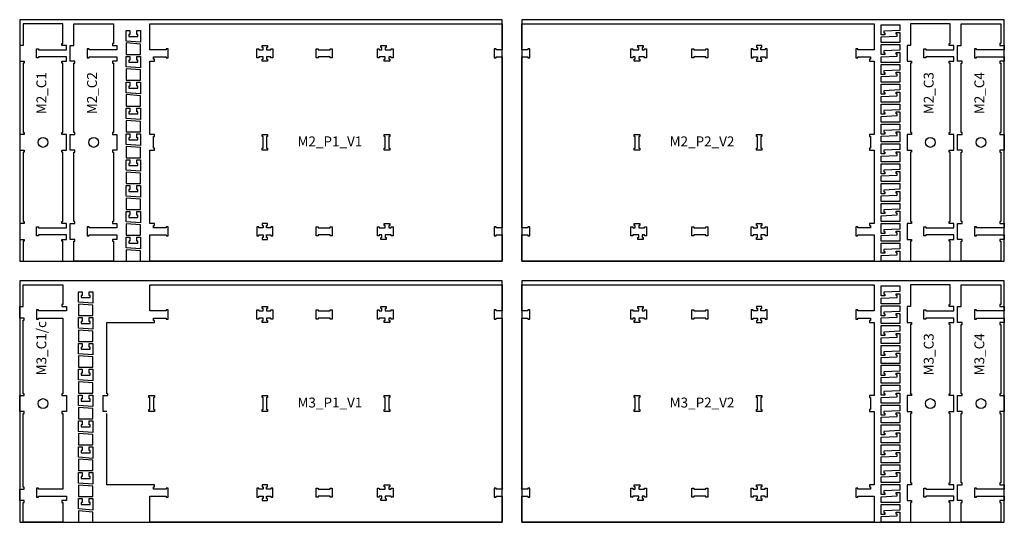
# Model space of a CAD drawing. Header units: millimetres. Extents: x -18184 to 50972, y 6312 to 16778.
# Tile 1 of 38: x -14968 to -9988, y 6313 to 8853. Entities that reach past the tile are written whole.
import ezdxf

# ---------------------------------------------------------------- set-up
doc = ezdxf.new("R2010")
doc.units = ezdxf.units.MM
doc.header["$MEASUREMENT"] = 0
for name, color, linetype in [('freeswerk_CODES', 50, 'Continuous'), ('freeswerk_ELEMENTEN', 7, 'Continuous'), ('freeswerk_PLATEN', 3, 'Continuous')]:
    doc.layers.add(name, color=color, linetype=linetype)

msp = doc.modelspace()

# ---------------------------------------------------------------- linework, layer by layer
for centre in [(-14849.7, 8232.5), (-14593.7, 8232.5), (-10361.7, 8232.5), (-10105.7, 8232.5), (-14849.7, 6912.5), (-10361.7, 6912.5), (-10105.7, 6912.5)]:
    msp.add_circle(centre, 25)
at = {"layer": 'freeswerk_ELEMENTEN'}
for points in [[(-14872.7, 7759.5), (-14882.7, 7759.5), (-14882.7, 7805.5), (-14872.7, 7805.5), (-14872.7, 7800.5), (-14731.7, 7800.5), (-14731.7, 7822.5), (-14754.7, 7822.5), (-14754.7, 7832.5), (-14749.7, 7832.5), (-14749.7, 8182.5), (-14754.7, 8182.5), (-14754.7, 8192.5), (-14731.7, 8192.5), (-14731.7, 8272.5), (-14754.7, 8272.5), (-14754.7, 8282.5), (-14749.7, 8282.5), (-14749.7, 8632.5), (-14754.7, 8632.5), (-14754.7, 8642.5), (-14731.7, 8642.5), (-14731.7, 8664.5), (-14872.7, 8664.5), (-14872.7, 8659.5), (-14882.7, 8659.5), (-14882.7, 8705.5), (-14872.7, 8705.5), (-14872.7, 8700.5), (-14731.7, 8700.5), (-14731.7, 8722.5), (-14754.7, 8722.5), (-14754.7, 8732.5), (-14749.7, 8732.5), (-14749.7, 8832.5), (-14949.7, 8832.5), (-14949.7, 8722.5), (-14967.7, 8722.5), (-14967.7, 8642.5), (-14944.7, 8642.5), (-14944.7, 8632.5), (-14949.7, 8632.5), (-14949.7, 8282.5), (-14944.7, 8282.5), (-14944.7, 8272.5), (-14967.7, 8272.5), (-14967.7, 8192.5), (-14944.7, 8192.5), (-14944.7, 8182.5), (-14949.7, 8182.5), (-14949.7, 7832.5), (-14944.7, 7832.5), (-14944.7, 7822.5), (-14967.7, 7822.5), (-14967.7, 7742.5), (-14944.7, 7742.5), (-14944.7, 7732.5), (-14949.7, 7732.5), (-14949.7, 7632.5), (-14749.7, 7632.5), (-14749.7, 7732.5), (-14754.7, 7732.5), (-14754.7, 7742.5), (-14731.7, 7742.5), (-14731.7, 7764.5), (-14872.7, 7764.5)], [(-14616.7, 7759.5), (-14616.7, 7764.5), (-14475.7, 7764.5), (-14475.7, 7742.5), (-14498.7, 7742.5), (-14498.7, 7732.5), (-14493.7, 7732.5), (-14493.7, 7632.5), (-14693.7, 7632.5), (-14693.7, 7732.5), (-14688.7, 7732.5), (-14688.7, 7742.5), (-14711.7, 7742.5), (-14711.7, 7822.5), (-14688.7, 7822.5), (-14688.7, 7832.5), (-14693.7, 7832.5), (-14693.7, 8182.5), (-14688.7, 8182.5), (-14688.7, 8192.5), (-14711.7, 8192.5), (-14711.7, 8272.5), (-14688.7, 8272.5), (-14688.7, 8282.5), (-14693.7, 8282.5), (-14693.7, 8632.5), (-14688.7, 8632.5), (-14688.7, 8642.5), (-14711.7, 8642.5), (-14711.7, 8722.5), (-14693.7, 8722.5), (-14693.7, 8832.5), (-14493.7, 8832.5), (-14493.7, 8732.5), (-14498.7, 8732.5), (-14498.7, 8722.5), (-14475.7, 8722.5), (-14475.7, 8700.5), (-14616.7, 8700.5), (-14616.7, 8705.5), (-14626.7, 8705.5), (-14626.7, 8659.5), (-14616.7, 8659.5), (-14616.7, 8664.5), (-14475.7, 8664.5), (-14475.7, 8642.5), (-14498.7, 8642.5), (-14498.7, 8632.5), (-14493.7, 8632.5), (-14493.7, 8282.5), (-14498.7, 8282.5), (-14498.7, 8272.5), (-14475.7, 8272.5), (-14475.7, 8192.5), (-14498.7, 8192.5), (-14498.7, 8182.5), (-14493.7, 8182.5), (-14493.7, 7832.5), (-14498.7, 7832.5), (-14498.7, 7822.5), (-14475.7, 7822.5), (-14475.7, 7800.5), (-14616.7, 7800.5), (-14616.7, 7805.5), (-14626.7, 7805.5), (-14626.7, 7759.5)], [(-12527.7, 8832.5), (-12527.7, 8700.5), (-12557.7, 8700.5), (-12557.7, 8705.5), (-12567.7, 8705.5), (-12567.7, 8659.5), (-12557.7, 8659.5), (-12557.7, 8664.5), (-12527.7, 8664.5), (-12527.7, 7800.5), (-12557.7, 7800.5), (-12557.7, 7805.5), (-12567.7, 7805.5), (-12567.7, 7759.5), (-12557.7, 7759.5), (-12557.7, 7764.5), (-12527.7, 7764.5), (-12527.7, 7632.5), (-14309.5, 7632.5), (-14309.5, 7764.5), (-14226.7, 7764.5), (-14226.7, 7759.5), (-14216.7, 7759.5), (-14216.7, 7805.5), (-14226.7, 7805.5), (-14226.7, 7800.5), (-14291.5, 7800.5), (-14291.5, 7812.5), (-14286.5, 7812.5), (-14286.5, 7822.5), (-14309.5, 7822.5), (-14309.5, 8192.5), (-14286.5, 8192.5), (-14286.5, 8202.5), (-14291.5, 8202.5), (-14291.5, 8262.5), (-14286.5, 8262.5), (-14286.5, 8272.5), (-14309.5, 8272.5), (-14309.5, 8642.5), (-14286.5, 8642.5), (-14286.5, 8652.5), (-14291.5, 8652.5), (-14291.5, 8664.5), (-14226.7, 8664.5), (-14226.7, 8659.5), (-14216.7, 8659.5), (-14216.7, 8705.5), (-14226.7, 8705.5), (-14226.7, 8700.5), (-14309.5, 8700.5), (-14309.5, 8832.5)], [(-12427.7, 7632.5), (-12427.7, 7764.5), (-12397.7, 7764.5), (-12397.7, 7759.5), (-12387.7, 7759.5), (-12387.7, 7805.5), (-12397.7, 7805.5), (-12397.7, 7800.5), (-12427.7, 7800.5), (-12427.7, 8664.5), (-12397.7, 8664.5), (-12397.7, 8659.5), (-12387.7, 8659.5), (-12387.7, 8705.5), (-12397.7, 8705.5), (-12397.7, 8700.5), (-12427.7, 8700.5), (-12427.7, 8832.5), (-10645.9, 8832.5), (-10645.9, 8700.5), (-10728.7, 8700.5), (-10728.7, 8705.5), (-10738.7, 8705.5), (-10738.7, 8659.5), (-10728.7, 8659.5), (-10728.7, 8664.5), (-10663.9, 8664.5), (-10663.9, 8652.5), (-10668.9, 8652.5), (-10668.9, 8642.5), (-10645.9, 8642.5), (-10645.9, 8272.5), (-10668.9, 8272.5), (-10668.9, 8262.5), (-10663.9, 8262.5), (-10663.9, 8202.5), (-10668.9, 8202.5), (-10668.9, 8192.5), (-10645.9, 8192.5), (-10645.9, 7822.5), (-10668.9, 7822.5), (-10668.9, 7812.5), (-10663.9, 7812.5), (-10663.9, 7800.5), (-10728.7, 7800.5), (-10728.7, 7805.5), (-10738.7, 7805.5), (-10738.7, 7759.5), (-10728.7, 7759.5), (-10728.7, 7764.5), (-10645.9, 7764.5), (-10645.9, 7632.5)], [(-10515.9, 8827.4), (-10515.9, 8798.6), (-10596.9, 8795), (-10596.9, 8785.7), (-10591.9, 8785.7), (-10591.9, 8776.6), (-10609.9, 8776.6), (-10609.9, 8827.4)], [(-10384.7, 7759.5), (-10394.7, 7759.5), (-10394.7, 7805.5), (-10384.7, 7805.5), (-10384.7, 7800.5), (-10243.7, 7800.5), (-10243.7, 7822.5), (-10266.7, 7822.5), (-10266.7, 7832.5), (-10261.7, 7832.5), (-10261.7, 8182.5), (-10266.7, 8182.5), (-10266.7, 8192.5), (-10243.7, 8192.5), (-10243.7, 8272.5), (-10266.7, 8272.5), (-10266.7, 8282.5), (-10261.7, 8282.5), (-10261.7, 8632.5), (-10266.7, 8632.5), (-10266.7, 8642.5), (-10243.7, 8642.5), (-10243.7, 8664.5), (-10384.7, 8664.5), (-10384.7, 8659.5), (-10394.7, 8659.5), (-10394.7, 8705.5), (-10384.7, 8705.5), (-10384.7, 8700.5), (-10243.7, 8700.5), (-10243.7, 8722.5), (-10266.7, 8722.5), (-10266.7, 8732.5), (-10261.7, 8732.5), (-10261.7, 8832.5), (-10461.7, 8832.5), (-10461.7, 8722.5), (-10479.7, 8722.5), (-10479.7, 8642.5), (-10456.7, 8642.5), (-10456.7, 8632.5), (-10461.7, 8632.5), (-10461.7, 8282.5), (-10456.7, 8282.5), (-10456.7, 8272.5), (-10479.7, 8272.5), (-10479.7, 8192.5), (-10456.7, 8192.5), (-10456.7, 8182.5), (-10461.7, 8182.5), (-10461.7, 7832.5), (-10456.7, 7832.5), (-10456.7, 7822.5), (-10479.7, 7822.5), (-10479.7, 7742.5), (-10456.7, 7742.5), (-10456.7, 7732.5), (-10461.7, 7732.5), (-10461.7, 7632.5), (-10261.7, 7632.5), (-10261.7, 7732.5), (-10266.7, 7732.5), (-10266.7, 7742.5), (-10243.7, 7742.5), (-10243.7, 7764.5), (-10384.7, 7764.5)], [(-10128.7, 7759.5), (-10128.7, 7764.5), (-9987.7, 7764.5), (-9987.7, 7742.5), (-10010.7, 7742.5), (-10010.7, 7732.5), (-10005.7, 7732.5), (-10005.7, 7632.5), (-10205.7, 7632.5), (-10205.7, 7732.5), (-10200.7, 7732.5), (-10200.7, 7742.5), (-10223.7, 7742.5), (-10223.7, 7822.5), (-10200.7, 7822.5), (-10200.7, 7832.5), (-10205.7, 7832.5), (-10205.7, 8182.5), (-10200.7, 8182.5), (-10200.7, 8192.5), (-10223.7, 8192.5), (-10223.7, 8272.5), (-10200.7, 8272.5), (-10200.7, 8282.5), (-10205.7, 8282.5), (-10205.7, 8632.5), (-10200.7, 8632.5), (-10200.7, 8642.5), (-10223.7, 8642.5), (-10223.7, 8722.5), (-10205.7, 8722.5), (-10205.7, 8832.5), (-10005.7, 8832.5), (-10005.7, 8732.5), (-10010.7, 8732.5), (-10010.7, 8722.5), (-9987.7, 8722.5), (-9987.7, 8700.5), (-10128.7, 8700.5), (-10128.7, 8705.5), (-10138.7, 8705.5), (-10138.7, 8659.5), (-10128.7, 8659.5), (-10128.7, 8664.5), (-9987.7, 8664.5), (-9987.7, 8642.5), (-10010.7, 8642.5), (-10010.7, 8632.5), (-10005.7, 8632.5), (-10005.7, 8282.5), (-10010.7, 8282.5), (-10010.7, 8272.5), (-9987.7, 8272.5), (-9987.7, 8192.5), (-10010.7, 8192.5), (-10010.7, 8182.5), (-10005.7, 8182.5), (-10005.7, 7832.5), (-10010.7, 7832.5), (-10010.7, 7822.5), (-9987.7, 7822.5), (-9987.7, 7800.5), (-10128.7, 7800.5), (-10128.7, 7805.5), (-10138.7, 7805.5), (-10138.7, 7759.5)], [(-14428.7, 8797.9), (-14410.7, 8797.9), (-14410.7, 8778.1), (-14415.7, 8778.1), (-14415.7, 8767.9), (-14369.5, 8767.9), (-14369.5, 8778.1), (-14374.5, 8778.1), (-14374.5, 8797.9), (-14356.5, 8797.9), (-14356.5, 8739.3), (-14428.7, 8744.9)], [(-10609.9, 8737), (-10609.9, 8765.8), (-10528.9, 8769.4), (-10528.9, 8778.7), (-10533.9, 8778.7), (-10533.9, 8787.8), (-10515.9, 8787.8), (-10515.9, 8737)], [(-14356.5, 8729.3), (-14428.7, 8734.9), (-14428.7, 8677.3), (-14356.5, 8677.3)], [(-13736.7, 8712.5), (-13741.7, 8712.5), (-13741.7, 8722.5), (-13713.7, 8722.5), (-13713.7, 8712.5), (-13718.7, 8712.5), (-13718.7, 8700.5), (-13697.7, 8700.5), (-13697.7, 8705.5), (-13687.7, 8705.5), (-13687.7, 8659.5), (-13697.7, 8659.5), (-13697.7, 8664.5), (-13718.7, 8664.5), (-13718.7, 8652.5), (-13713.7, 8652.5), (-13713.7, 8642.5), (-13741.7, 8642.5), (-13741.7, 8652.5), (-13736.7, 8652.5), (-13736.7, 8664.5), (-13757.7, 8664.5), (-13757.7, 8659.5), (-13767.7, 8659.5), (-13767.7, 8705.5), (-13757.7, 8705.5), (-13757.7, 8700.5), (-13736.7, 8700.5)], [(-13136.7, 8712.5), (-13141.7, 8712.5), (-13141.7, 8722.5), (-13113.7, 8722.5), (-13113.7, 8712.5), (-13118.7, 8712.5), (-13118.7, 8700.5), (-13088.7, 8700.5), (-13088.7, 8705.5), (-13078.7, 8705.5), (-13078.7, 8659.5), (-13088.7, 8659.5), (-13088.7, 8664.5), (-13100.7, 8664.5), (-13100.7, 8652.5), (-13095.7, 8652.5), (-13095.7, 8642.5), (-13123.7, 8642.5), (-13123.7, 8652.5), (-13118.7, 8652.5), (-13118.7, 8664.5), (-13148.7, 8664.5), (-13148.7, 8659.5), (-13158.7, 8659.5), (-13158.7, 8705.5), (-13148.7, 8705.5), (-13148.7, 8700.5), (-13136.7, 8700.5)], [(-11836.7, 8652.5), (-11831.7, 8652.5), (-11831.7, 8642.5), (-11859.7, 8642.5), (-11859.7, 8652.5), (-11854.7, 8652.5), (-11854.7, 8664.5), (-11866.7, 8664.5), (-11866.7, 8659.5), (-11876.7, 8659.5), (-11876.7, 8705.5), (-11866.7, 8705.5), (-11866.7, 8700.5), (-11836.7, 8700.5), (-11836.7, 8712.5), (-11841.7, 8712.5), (-11841.7, 8722.5), (-11813.7, 8722.5), (-11813.7, 8712.5), (-11818.7, 8712.5), (-11818.7, 8700.5), (-11806.7, 8700.5), (-11806.7, 8705.5), (-11796.7, 8705.5), (-11796.7, 8659.5), (-11806.7, 8659.5), (-11806.7, 8664.5), (-11836.7, 8664.5)], [(-11267.7, 8659.5), (-11257.7, 8659.5), (-11257.7, 8664.5), (-11236.7, 8664.5), (-11236.7, 8652.5), (-11241.7, 8652.5), (-11241.7, 8642.5), (-11213.7, 8642.5), (-11213.7, 8652.5), (-11218.7, 8652.5), (-11218.7, 8664.5), (-11197.7, 8664.5), (-11197.7, 8659.5), (-11187.7, 8659.5), (-11187.7, 8705.5), (-11197.7, 8705.5), (-11197.7, 8700.5), (-11218.7, 8700.5), (-11218.7, 8712.5), (-11213.7, 8712.5), (-11213.7, 8722.5), (-11241.7, 8722.5), (-11241.7, 8712.5), (-11236.7, 8712.5), (-11236.7, 8700.5), (-11257.7, 8700.5), (-11257.7, 8705.5), (-11267.7, 8705.5)], [(-10515.9, 8727), (-10515.9, 8698.2), (-10596.9, 8694.5), (-10596.9, 8685.3), (-10591.9, 8685.3), (-10591.9, 8676.2), (-10609.9, 8676.2), (-10609.9, 8727)], [(-14428.7, 8667.3), (-14410.7, 8667.3), (-14410.7, 8647.5), (-14415.7, 8647.5), (-14415.7, 8637.3), (-14369.5, 8637.3), (-14369.5, 8647.5), (-14374.5, 8647.5), (-14374.5, 8667.3), (-14356.5, 8667.3), (-14356.5, 8608.7), (-14428.7, 8614.3)], [(-13397.4, 8700.5), (-13397.4, 8705.5), (-13387.4, 8705.5), (-13387.4, 8659.5), (-13397.4, 8659.5), (-13397.4, 8664.5), (-13457.4, 8664.5), (-13457.4, 8659.5), (-13467.4, 8659.5), (-13467.4, 8705.5), (-13457.4, 8705.5), (-13457.4, 8700.5)], [(-11558, 8664.5), (-11558, 8659.5), (-11568, 8659.5), (-11568, 8705.5), (-11558, 8705.5), (-11558, 8700.5), (-11498, 8700.5), (-11498, 8705.5), (-11488, 8705.5), (-11488, 8659.5), (-11498, 8659.5), (-11498, 8664.5)], [(-10609.9, 8636.6), (-10609.9, 8665.4), (-10528.9, 8669), (-10528.9, 8678.3), (-10533.9, 8678.3), (-10533.9, 8687.4), (-10515.9, 8687.4), (-10515.9, 8636.6)], [(-10515.9, 8626.6), (-10515.9, 8597.8), (-10596.9, 8594.1), (-10596.9, 8584.9), (-10591.9, 8584.9), (-10591.9, 8575.8), (-10609.9, 8575.8), (-10609.9, 8626.6)], [(-14356.5, 8598.7), (-14428.7, 8604.3), (-14428.7, 8546.7), (-14356.5, 8546.7)], [(-10609.9, 8536.2), (-10609.9, 8565), (-10528.9, 8568.6), (-10528.9, 8577.8), (-10533.9, 8577.8), (-10533.9, 8587), (-10515.9, 8587), (-10515.9, 8536.2)], [(-14428.7, 8536.7), (-14410.7, 8536.7), (-14410.7, 8516.9), (-14415.7, 8516.9), (-14415.7, 8506.7), (-14369.5, 8506.7), (-14369.5, 8516.9), (-14374.5, 8516.9), (-14374.5, 8536.7), (-14356.5, 8536.7), (-14356.5, 8478.1), (-14428.7, 8483.7)], [(-10515.9, 8526.2), (-10515.9, 8497.4), (-10596.9, 8493.7), (-10596.9, 8484.5), (-10591.9, 8484.5), (-10591.9, 8475.4), (-10609.9, 8475.4), (-10609.9, 8526.2)], [(-14356.5, 8468.1), (-14428.7, 8473.7), (-14428.7, 8416.1), (-14356.5, 8416.1)], [(-10609.9, 8435.8), (-10609.9, 8464.6), (-10528.9, 8468.2), (-10528.9, 8477.4), (-10533.9, 8477.4), (-10533.9, 8486.6), (-10515.9, 8486.6), (-10515.9, 8435.8)], [(-10515.9, 8425.8), (-10515.9, 8397), (-10596.9, 8393.3), (-10596.9, 8384.1), (-10591.9, 8384.1), (-10591.9, 8375), (-10609.9, 8375), (-10609.9, 8425.8)], [(-14428.7, 8406.1), (-14410.7, 8406.1), (-14410.7, 8386.3), (-14415.7, 8386.3), (-14415.7, 8376.1), (-14369.5, 8376.1), (-14369.5, 8386.3), (-14374.5, 8386.3), (-14374.5, 8406.1), (-14356.5, 8406.1), (-14356.5, 8347.5), (-14428.7, 8353.1)], [(-10609.9, 8335.4), (-10609.9, 8364.1), (-10528.9, 8367.8), (-10528.9, 8377), (-10533.9, 8377), (-10533.9, 8386.2), (-10515.9, 8386.2), (-10515.9, 8335.4)], [(-14356.5, 8337.5), (-14428.7, 8343.1), (-14428.7, 8285.5), (-14356.5, 8285.5)], [(-10515.9, 8325.4), (-10515.9, 8296.6), (-10596.9, 8292.9), (-10596.9, 8283.7), (-10591.9, 8283.7), (-10591.9, 8274.6), (-10609.9, 8274.6), (-10609.9, 8325.4)], [(-14428.7, 8275.5), (-14410.7, 8275.5), (-14410.7, 8255.7), (-14415.7, 8255.7), (-14415.7, 8245.5), (-14369.5, 8245.5), (-14369.5, 8255.7), (-14374.5, 8255.7), (-14374.5, 8275.5), (-14356.5, 8275.5), (-14356.5, 8216.9), (-14428.7, 8222.5)], [(-13718.7, 8202.5), (-13713.7, 8202.5), (-13713.7, 8192.5), (-13741.7, 8192.5), (-13741.7, 8202.5), (-13736.7, 8202.5), (-13736.7, 8262.5), (-13741.7, 8262.5), (-13741.7, 8272.5), (-13713.7, 8272.5), (-13713.7, 8262.5), (-13718.7, 8262.5)], [(-13118.7, 8262.5), (-13123.7, 8262.5), (-13123.7, 8272.5), (-13095.7, 8272.5), (-13095.7, 8262.5), (-13100.7, 8262.5), (-13100.7, 8202.5), (-13095.7, 8202.5), (-13095.7, 8192.5), (-13123.7, 8192.5), (-13123.7, 8202.5), (-13118.7, 8202.5)], [(-11836.7, 8202.5), (-11831.7, 8202.5), (-11831.7, 8192.5), (-11859.7, 8192.5), (-11859.7, 8202.5), (-11854.7, 8202.5), (-11854.7, 8262.5), (-11859.7, 8262.5), (-11859.7, 8272.5), (-11831.7, 8272.5), (-11831.7, 8262.5), (-11836.7, 8262.5)], [(-11236.7, 8262.5), (-11241.7, 8262.5), (-11241.7, 8272.5), (-11213.7, 8272.5), (-11213.7, 8262.5), (-11218.7, 8262.5), (-11218.7, 8202.5), (-11213.7, 8202.5), (-11213.7, 8192.5), (-11241.7, 8192.5), (-11241.7, 8202.5), (-11236.7, 8202.5)], [(-10609.9, 8235), (-10609.9, 8263.7), (-10528.9, 8267.4), (-10528.9, 8276.6), (-10533.9, 8276.6), (-10533.9, 8285.8), (-10515.9, 8285.8), (-10515.9, 8235)], [(-10515.9, 8225), (-10515.9, 8196.2), (-10596.9, 8192.5), (-10596.9, 8183.3), (-10591.9, 8183.3), (-10591.9, 8174.2), (-10609.9, 8174.2), (-10609.9, 8225)], [(-14356.5, 8206.9), (-14428.7, 8212.5), (-14428.7, 8154.9), (-14356.5, 8154.9)], [(-10609.9, 8134.5), (-10609.9, 8163.3), (-10528.9, 8167), (-10528.9, 8176.2), (-10533.9, 8176.2), (-10533.9, 8185.3), (-10515.9, 8185.3), (-10515.9, 8134.5)], [(-14428.7, 8144.9), (-14410.7, 8144.9), (-14410.7, 8125.1), (-14415.7, 8125.1), (-14415.7, 8114.9), (-14369.5, 8114.9), (-14369.5, 8125.1), (-14374.5, 8125.1), (-14374.5, 8144.9), (-14356.5, 8144.9), (-14356.5, 8086.3), (-14428.7, 8091.9)], [(-10515.9, 8124.5), (-10515.9, 8095.8), (-10596.9, 8092.1), (-10596.9, 8082.9), (-10591.9, 8082.9), (-10591.9, 8073.7), (-10609.9, 8073.7), (-10609.9, 8124.5)], [(-14356.5, 8076.3), (-14428.7, 8081.9), (-14428.7, 8024.3), (-14356.5, 8024.3)], [(-10609.9, 8034.1), (-10609.9, 8062.9), (-10528.9, 8066.6), (-10528.9, 8075.8), (-10533.9, 8075.8), (-10533.9, 8084.9), (-10515.9, 8084.9), (-10515.9, 8034.1)], [(-10515.9, 8024.1), (-10515.9, 7995.4), (-10596.9, 7991.7), (-10596.9, 7982.5), (-10591.9, 7982.5), (-10591.9, 7973.3), (-10609.9, 7973.3), (-10609.9, 8024.1)], [(-14428.7, 8014.3), (-14410.7, 8014.3), (-14410.7, 7994.5), (-14415.7, 7994.5), (-14415.7, 7984.3), (-14369.5, 7984.3), (-14369.5, 7994.5), (-14374.5, 7994.5), (-14374.5, 8014.3), (-14356.5, 8014.3), (-14356.5, 7955.7), (-14428.7, 7961.3)], [(-10609.9, 7933.7), (-10609.9, 7962.5), (-10528.9, 7966.2), (-10528.9, 7975.4), (-10533.9, 7975.4), (-10533.9, 7984.5), (-10515.9, 7984.5), (-10515.9, 7933.7)], [(-14356.5, 7945.7), (-14428.7, 7951.3), (-14428.7, 7893.7), (-14356.5, 7893.7)], [(-10515.9, 7923.7), (-10515.9, 7895), (-10596.9, 7891.3), (-10596.9, 7882.1), (-10591.9, 7882.1), (-10591.9, 7872.9), (-10609.9, 7872.9), (-10609.9, 7923.7)], [(-14428.7, 7883.7), (-14410.7, 7883.7), (-14410.7, 7863.9), (-14415.7, 7863.9), (-14415.7, 7853.7), (-14369.5, 7853.7), (-14369.5, 7863.9), (-14374.5, 7863.9), (-14374.5, 7883.7), (-14356.5, 7883.7), (-14356.5, 7825.1), (-14428.7, 7830.7)], [(-10609.9, 7833.3), (-10609.9, 7862.1), (-10528.9, 7865.8), (-10528.9, 7875), (-10533.9, 7875), (-10533.9, 7884.1), (-10515.9, 7884.1), (-10515.9, 7833.3)], [(-14356.5, 7815.1), (-14428.7, 7820.7), (-14428.7, 7763.1), (-14356.5, 7763.1)], [(-13687.7, 7805.5), (-13697.7, 7805.5), (-13697.7, 7800.5), (-13718.7, 7800.5), (-13718.7, 7812.5), (-13713.7, 7812.5), (-13713.7, 7822.5), (-13741.7, 7822.5), (-13741.7, 7812.5), (-13736.7, 7812.5), (-13736.7, 7800.5), (-13757.7, 7800.5), (-13757.7, 7805.5), (-13767.7, 7805.5), (-13767.7, 7759.5), (-13757.7, 7759.5), (-13757.7, 7764.5), (-13736.7, 7764.5), (-13736.7, 7752.5), (-13741.7, 7752.5), (-13741.7, 7742.5), (-13713.7, 7742.5), (-13713.7, 7752.5), (-13718.7, 7752.5), (-13718.7, 7764.5), (-13697.7, 7764.5), (-13697.7, 7759.5), (-13687.7, 7759.5)], [(-13118.7, 7812.5), (-13123.7, 7812.5), (-13123.7, 7822.5), (-13095.7, 7822.5), (-13095.7, 7812.5), (-13100.7, 7812.5), (-13100.7, 7800.5), (-13088.7, 7800.5), (-13088.7, 7805.5), (-13078.7, 7805.5), (-13078.7, 7759.5), (-13088.7, 7759.5), (-13088.7, 7764.5), (-13118.7, 7764.5), (-13118.7, 7752.5), (-13113.7, 7752.5), (-13113.7, 7742.5), (-13141.7, 7742.5), (-13141.7, 7752.5), (-13136.7, 7752.5), (-13136.7, 7764.5), (-13148.7, 7764.5), (-13148.7, 7759.5), (-13158.7, 7759.5), (-13158.7, 7805.5), (-13148.7, 7805.5), (-13148.7, 7800.5), (-13118.7, 7800.5)], [(-11818.7, 7752.5), (-11813.7, 7752.5), (-11813.7, 7742.5), (-11841.7, 7742.5), (-11841.7, 7752.5), (-11836.7, 7752.5), (-11836.7, 7764.5), (-11866.7, 7764.5), (-11866.7, 7759.5), (-11876.7, 7759.5), (-11876.7, 7805.5), (-11866.7, 7805.5), (-11866.7, 7800.5), (-11854.7, 7800.5), (-11854.7, 7812.5), (-11859.7, 7812.5), (-11859.7, 7822.5), (-11831.7, 7822.5), (-11831.7, 7812.5), (-11836.7, 7812.5), (-11836.7, 7800.5), (-11806.7, 7800.5), (-11806.7, 7805.5), (-11796.7, 7805.5), (-11796.7, 7759.5), (-11806.7, 7759.5), (-11806.7, 7764.5), (-11818.7, 7764.5)], [(-11218.7, 7752.5), (-11213.7, 7752.5), (-11213.7, 7742.5), (-11241.7, 7742.5), (-11241.7, 7752.5), (-11236.7, 7752.5), (-11236.7, 7764.5), (-11257.7, 7764.5), (-11257.7, 7759.5), (-11267.7, 7759.5), (-11267.7, 7805.5), (-11257.7, 7805.5), (-11257.7, 7800.5), (-11236.7, 7800.5), (-11236.7, 7812.5), (-11241.7, 7812.5), (-11241.7, 7822.5), (-11213.7, 7822.5), (-11213.7, 7812.5), (-11218.7, 7812.5), (-11218.7, 7800.5), (-11197.7, 7800.5), (-11197.7, 7805.5), (-11187.7, 7805.5), (-11187.7, 7759.5), (-11197.7, 7759.5), (-11197.7, 7764.5), (-11218.7, 7764.5)], [(-10515.9, 7823.3), (-10515.9, 7794.5), (-10596.9, 7790.9), (-10596.9, 7781.7), (-10591.9, 7781.7), (-10591.9, 7772.5), (-10609.9, 7772.5), (-10609.9, 7823.3)], [(-13397.4, 7800.5), (-13397.4, 7805.5), (-13387.4, 7805.5), (-13387.4, 7759.5), (-13397.4, 7759.5), (-13397.4, 7764.5), (-13457.4, 7764.5), (-13457.4, 7759.5), (-13467.4, 7759.5), (-13467.4, 7805.5), (-13457.4, 7805.5), (-13457.4, 7800.5)], [(-11558, 7764.5), (-11558, 7759.5), (-11568, 7759.5), (-11568, 7805.5), (-11558, 7805.5), (-11558, 7800.5), (-11498, 7800.5), (-11498, 7805.5), (-11488, 7805.5), (-11488, 7759.5), (-11498, 7759.5), (-11498, 7764.5)], [(-10609.9, 7732.9), (-10609.9, 7761.7), (-10528.9, 7765.4), (-10528.9, 7774.6), (-10533.9, 7774.6), (-10533.9, 7783.7), (-10515.9, 7783.7), (-10515.9, 7732.9)], [(-14428.7, 7753.1), (-14410.7, 7753.1), (-14410.7, 7733.3), (-14415.7, 7733.3), (-14415.7, 7723.1), (-14369.5, 7723.1), (-14369.5, 7733.3), (-14374.5, 7733.3), (-14374.5, 7753.1), (-14356.5, 7753.1), (-14356.5, 7694.5), (-14428.7, 7700.1)], [(-10515.9, 7722.9), (-10515.9, 7694.1), (-10596.9, 7690.5), (-10596.9, 7681.3), (-10591.9, 7681.3), (-10591.9, 7672.1), (-10609.9, 7672.1), (-10609.9, 7722.9)], [(-14356.5, 7684.5), (-14428.7, 7690.1), (-14428.7, 7632.5), (-14356.5, 7632.5)], [(-10609.9, 7632.5), (-10609.9, 7661.3), (-10528.9, 7665), (-10528.9, 7674.2), (-10533.9, 7674.2), (-10533.9, 7683.3), (-10515.9, 7683.3), (-10515.9, 7632.5)], [(-14754.7, 6952.5), (-14731.7, 6952.5), (-14731.7, 6872.5), (-14754.7, 6872.5), (-14754.7, 6862.5), (-14749.7, 6862.5), (-14749.7, 6480.5), (-14872.7, 6480.5), (-14872.7, 6485.5), (-14882.7, 6485.5), (-14882.7, 6439.5), (-14872.7, 6439.5), (-14872.7, 6444.5), (-14731.7, 6444.5), (-14731.7, 6422.5), (-14754.7, 6422.5), (-14754.7, 6412.5), (-14749.7, 6412.5), (-14749.7, 6312.5), (-14949.7, 6312.5), (-14949.7, 6412.5), (-14944.7, 6412.5), (-14944.7, 6422.5), (-14967.7, 6422.5), (-14967.7, 6480.5), (-14944.7, 6480.5), (-14944.7, 6490.5), (-14949.7, 6490.5), (-14949.7, 6862.5), (-14944.7, 6862.5), (-14944.7, 6872.5), (-14967.7, 6872.5), (-14967.7, 6952.5), (-14944.7, 6952.5), (-14944.7, 6962.5), (-14949.7, 6962.5), (-14949.7, 7334.5), (-14944.7, 7334.5), (-14944.7, 7344.5), (-14967.7, 7344.5), (-14967.7, 7402.5), (-14949.7, 7402.5), (-14949.7, 7512.5), (-14749.7, 7512.5), (-14749.7, 7412.5), (-14754.7, 7412.5), (-14754.7, 7402.5), (-14731.7, 7402.5), (-14731.7, 7380.5), (-14872.7, 7380.5), (-14872.7, 7385.5), (-14882.7, 7385.5), (-14882.7, 7339.5), (-14872.7, 7339.5), (-14872.7, 7344.5), (-14749.7, 7344.5), (-14749.7, 6962.5), (-14754.7, 6962.5)], [(-14670.4, 7477.9), (-14652.4, 7477.9), (-14652.4, 7458.1), (-14657.4, 7458.1), (-14657.4, 7447.9), (-14611.2, 7447.9), (-14611.2, 7458.1), (-14616.2, 7458.1), (-14616.2, 7477.9), (-14598.2, 7477.9), (-14598.2, 7419.3), (-14670.4, 7424.9)], [(-12427.7, 6312.5), (-12427.7, 6444.5), (-12397.7, 6444.5), (-12397.7, 6439.5), (-12387.7, 6439.5), (-12387.7, 6485.5), (-12397.7, 6485.5), (-12397.7, 6480.5), (-12427.7, 6480.5), (-12427.7, 7344.5), (-12397.7, 7344.5), (-12397.7, 7339.5), (-12387.7, 7339.5), (-12387.7, 7385.5), (-12397.7, 7385.5), (-12397.7, 7380.5), (-12427.7, 7380.5), (-12427.7, 7512.5), (-10645.9, 7512.5), (-10645.9, 7380.5), (-10728.7, 7380.5), (-10728.7, 7385.5), (-10738.7, 7385.5), (-10738.7, 7339.5), (-10728.7, 7339.5), (-10728.7, 7344.5), (-10663.9, 7344.5), (-10663.9, 7332.5), (-10668.9, 7332.5), (-10668.9, 7322.5), (-10645.9, 7322.5), (-10645.9, 6952.5), (-10668.9, 6952.5), (-10668.9, 6942.5), (-10663.9, 6942.5), (-10663.9, 6882.5), (-10668.9, 6882.5), (-10668.9, 6872.5), (-10645.9, 6872.5), (-10645.9, 6502.5), (-10668.9, 6502.5), (-10668.9, 6492.5), (-10663.9, 6492.5), (-10663.9, 6480.5), (-10728.7, 6480.5), (-10728.7, 6485.5), (-10738.7, 6485.5), (-10738.7, 6439.5), (-10728.7, 6439.5), (-10728.7, 6444.5), (-10645.9, 6444.5), (-10645.9, 6312.5)], [(-10515.9, 7507.4), (-10515.9, 7478.6), (-10596.9, 7475), (-10596.9, 7465.7), (-10591.9, 7465.7), (-10591.9, 7456.6), (-10609.9, 7456.6), (-10609.9, 7507.4)], [(-10384.7, 6439.5), (-10394.7, 6439.5), (-10394.7, 6485.5), (-10384.7, 6485.5), (-10384.7, 6480.5), (-10243.7, 6480.5), (-10243.7, 6502.5), (-10266.7, 6502.5), (-10266.7, 6512.5), (-10261.7, 6512.5), (-10261.7, 6862.5), (-10266.7, 6862.5), (-10266.7, 6872.5), (-10243.7, 6872.5), (-10243.7, 6952.5), (-10266.7, 6952.5), (-10266.7, 6962.5), (-10261.7, 6962.5), (-10261.7, 7312.5), (-10266.7, 7312.5), (-10266.7, 7322.5), (-10243.7, 7322.5), (-10243.7, 7344.5), (-10384.7, 7344.5), (-10384.7, 7339.5), (-10394.7, 7339.5), (-10394.7, 7385.5), (-10384.7, 7385.5), (-10384.7, 7380.5), (-10243.7, 7380.5), (-10243.7, 7402.5), (-10266.7, 7402.5), (-10266.7, 7412.5), (-10261.7, 7412.5), (-10261.7, 7512.5), (-10461.7, 7512.5), (-10461.7, 7402.5), (-10479.7, 7402.5), (-10479.7, 7322.5), (-10456.7, 7322.5), (-10456.7, 7312.5), (-10461.7, 7312.5), (-10461.7, 6962.5), (-10456.7, 6962.5), (-10456.7, 6952.5), (-10479.7, 6952.5), (-10479.7, 6872.5), (-10456.7, 6872.5), (-10456.7, 6862.5), (-10461.7, 6862.5), (-10461.7, 6512.5), (-10456.7, 6512.5), (-10456.7, 6502.5), (-10479.7, 6502.5), (-10479.7, 6422.5), (-10456.7, 6422.5), (-10456.7, 6412.5), (-10461.7, 6412.5), (-10461.7, 6312.5), (-10261.7, 6312.5), (-10261.7, 6412.5), (-10266.7, 6412.5), (-10266.7, 6422.5), (-10243.7, 6422.5), (-10243.7, 6444.5), (-10384.7, 6444.5)], [(-10128.7, 6439.5), (-10128.7, 6444.5), (-9987.7, 6444.5), (-9987.7, 6422.5), (-10010.7, 6422.5), (-10010.7, 6412.5), (-10005.7, 6412.5), (-10005.7, 6312.5), (-10205.7, 6312.5), (-10205.7, 6412.5), (-10200.7, 6412.5), (-10200.7, 6422.5), (-10223.7, 6422.5), (-10223.7, 6502.5), (-10200.7, 6502.5), (-10200.7, 6512.5), (-10205.7, 6512.5), (-10205.7, 6862.5), (-10200.7, 6862.5), (-10200.7, 6872.5), (-10223.7, 6872.5), (-10223.7, 6952.5), (-10200.7, 6952.5), (-10200.7, 6962.5), (-10205.7, 6962.5), (-10205.7, 7312.5), (-10200.7, 7312.5), (-10200.7, 7322.5), (-10223.7, 7322.5), (-10223.7, 7402.5), (-10205.7, 7402.5), (-10205.7, 7512.5), (-10005.7, 7512.5), (-10005.7, 7412.5), (-10010.7, 7412.5), (-10010.7, 7402.5), (-9987.7, 7402.5), (-9987.7, 7380.5), (-10128.7, 7380.5), (-10128.7, 7385.5), (-10138.7, 7385.5), (-10138.7, 7339.5), (-10128.7, 7339.5), (-10128.7, 7344.5), (-9987.7, 7344.5), (-9987.7, 7322.5), (-10010.7, 7322.5), (-10010.7, 7312.5), (-10005.7, 7312.5), (-10005.7, 6962.5), (-10010.7, 6962.5), (-10010.7, 6952.5), (-9987.7, 6952.5), (-9987.7, 6872.5), (-10010.7, 6872.5), (-10010.7, 6862.5), (-10005.7, 6862.5), (-10005.7, 6512.5), (-10010.7, 6512.5), (-10010.7, 6502.5), (-9987.7, 6502.5), (-9987.7, 6480.5), (-10128.7, 6480.5), (-10128.7, 6485.5), (-10138.7, 6485.5), (-10138.7, 6439.5)], [(-10609.9, 7417), (-10609.9, 7445.8), (-10528.9, 7449.4), (-10528.9, 7458.7), (-10533.9, 7458.7), (-10533.9, 7467.8), (-10515.9, 7467.8), (-10515.9, 7417)], [(-14598.2, 7409.3), (-14670.4, 7414.9), (-14670.4, 7357.3), (-14598.2, 7357.3)], [(-13736.7, 7392.5), (-13741.7, 7392.5), (-13741.7, 7402.5), (-13713.7, 7402.5), (-13713.7, 7392.5), (-13718.7, 7392.5), (-13718.7, 7380.5), (-13697.7, 7380.5), (-13697.7, 7385.5), (-13687.7, 7385.5), (-13687.7, 7339.5), (-13697.7, 7339.5), (-13697.7, 7344.5), (-13718.7, 7344.5), (-13718.7, 7332.5), (-13713.7, 7332.5), (-13713.7, 7322.5), (-13741.7, 7322.5), (-13741.7, 7332.5), (-13736.7, 7332.5), (-13736.7, 7344.5), (-13757.7, 7344.5), (-13757.7, 7339.5), (-13767.7, 7339.5), (-13767.7, 7385.5), (-13757.7, 7385.5), (-13757.7, 7380.5), (-13736.7, 7380.5)], [(-13397.4, 7380.5), (-13397.4, 7385.5), (-13387.4, 7385.5), (-13387.4, 7339.5), (-13397.4, 7339.5), (-13397.4, 7344.5), (-13457.4, 7344.5), (-13457.4, 7339.5), (-13467.4, 7339.5), (-13467.4, 7385.5), (-13457.4, 7385.5), (-13457.4, 7380.5)], [(-13136.7, 7392.5), (-13141.7, 7392.5), (-13141.7, 7402.5), (-13113.7, 7402.5), (-13113.7, 7392.5), (-13118.7, 7392.5), (-13118.7, 7380.5), (-13088.7, 7380.5), (-13088.7, 7385.5), (-13078.7, 7385.5), (-13078.7, 7339.5), (-13088.7, 7339.5), (-13088.7, 7344.5), (-13100.7, 7344.5), (-13100.7, 7332.5), (-13095.7, 7332.5), (-13095.7, 7322.5), (-13123.7, 7322.5), (-13123.7, 7332.5), (-13118.7, 7332.5), (-13118.7, 7344.5), (-13148.7, 7344.5), (-13148.7, 7339.5), (-13158.7, 7339.5), (-13158.7, 7385.5), (-13148.7, 7385.5), (-13148.7, 7380.5), (-13136.7, 7380.5)], [(-11836.7, 7332.5), (-11831.7, 7332.5), (-11831.7, 7322.5), (-11859.7, 7322.5), (-11859.7, 7332.5), (-11854.7, 7332.5), (-11854.7, 7344.5), (-11866.7, 7344.5), (-11866.7, 7339.5), (-11876.7, 7339.5), (-11876.7, 7385.5), (-11866.7, 7385.5), (-11866.7, 7380.5), (-11836.7, 7380.5), (-11836.7, 7392.5), (-11841.7, 7392.5), (-11841.7, 7402.5), (-11813.7, 7402.5), (-11813.7, 7392.5), (-11818.7, 7392.5), (-11818.7, 7380.5), (-11806.7, 7380.5), (-11806.7, 7385.5), (-11796.7, 7385.5), (-11796.7, 7339.5), (-11806.7, 7339.5), (-11806.7, 7344.5), (-11836.7, 7344.5)], [(-11558, 7344.5), (-11558, 7339.5), (-11568, 7339.5), (-11568, 7385.5), (-11558, 7385.5), (-11558, 7380.5), (-11498, 7380.5), (-11498, 7385.5), (-11488, 7385.5), (-11488, 7339.5), (-11498, 7339.5), (-11498, 7344.5)], [(-11267.7, 7339.5), (-11257.7, 7339.5), (-11257.7, 7344.5), (-11236.7, 7344.5), (-11236.7, 7332.5), (-11241.7, 7332.5), (-11241.7, 7322.5), (-11213.7, 7322.5), (-11213.7, 7332.5), (-11218.7, 7332.5), (-11218.7, 7344.5), (-11197.7, 7344.5), (-11197.7, 7339.5), (-11187.7, 7339.5), (-11187.7, 7385.5), (-11197.7, 7385.5), (-11197.7, 7380.5), (-11218.7, 7380.5), (-11218.7, 7392.5), (-11213.7, 7392.5), (-11213.7, 7402.5), (-11241.7, 7402.5), (-11241.7, 7392.5), (-11236.7, 7392.5), (-11236.7, 7380.5), (-11257.7, 7380.5), (-11257.7, 7385.5), (-11267.7, 7385.5)], [(-10515.9, 7407), (-10515.9, 7378.2), (-10596.9, 7374.5), (-10596.9, 7365.3), (-10591.9, 7365.3), (-10591.9, 7356.2), (-10609.9, 7356.2), (-10609.9, 7407)], [(-14670.4, 7347.3), (-14652.4, 7347.3), (-14652.4, 7327.5), (-14657.4, 7327.5), (-14657.4, 7317.3), (-14611.2, 7317.3), (-14611.2, 7327.5), (-14616.2, 7327.5), (-14616.2, 7347.3), (-14598.2, 7347.3), (-14598.2, 7288.7), (-14670.4, 7294.3)], [(-10609.9, 7316.6), (-10609.9, 7345.4), (-10528.9, 7349), (-10528.9, 7358.3), (-10533.9, 7358.3), (-10533.9, 7367.4), (-10515.9, 7367.4), (-10515.9, 7316.6)], [(-14598.2, 7278.7), (-14670.4, 7284.3), (-14670.4, 7226.7), (-14598.2, 7226.7)], [(-10515.9, 7306.6), (-10515.9, 7277.8), (-10596.9, 7274.1), (-10596.9, 7264.9), (-10591.9, 7264.9), (-10591.9, 7255.8), (-10609.9, 7255.8), (-10609.9, 7306.6)], [(-10609.9, 7216.2), (-10609.9, 7245), (-10528.9, 7248.6), (-10528.9, 7257.8), (-10533.9, 7257.8), (-10533.9, 7267), (-10515.9, 7267), (-10515.9, 7216.2)], [(-14670.4, 7216.7), (-14652.4, 7216.7), (-14652.4, 7196.9), (-14657.4, 7196.9), (-14657.4, 7186.7), (-14611.2, 7186.7), (-14611.2, 7196.9), (-14616.2, 7196.9), (-14616.2, 7216.7), (-14598.2, 7216.7), (-14598.2, 7158.1), (-14670.4, 7163.7)], [(-10515.9, 7206.2), (-10515.9, 7177.4), (-10596.9, 7173.7), (-10596.9, 7164.5), (-10591.9, 7164.5), (-10591.9, 7155.4), (-10609.9, 7155.4), (-10609.9, 7206.2)], [(-14598.2, 7148.1), (-14670.4, 7153.7), (-14670.4, 7096.1), (-14598.2, 7096.1)], [(-10609.9, 7115.8), (-10609.9, 7144.6), (-10528.9, 7148.2), (-10528.9, 7157.4), (-10533.9, 7157.4), (-10533.9, 7166.6), (-10515.9, 7166.6), (-10515.9, 7115.8)], [(-14670.4, 7086.1), (-14652.4, 7086.1), (-14652.4, 7066.3), (-14657.4, 7066.3), (-14657.4, 7056.1), (-14611.2, 7056.1), (-14611.2, 7066.3), (-14616.2, 7066.3), (-14616.2, 7086.1), (-14598.2, 7086.1), (-14598.2, 7027.5), (-14670.4, 7033.1)], [(-10515.9, 7105.8), (-10515.9, 7077), (-10596.9, 7073.3), (-10596.9, 7064.1), (-10591.9, 7064.1), (-10591.9, 7055), (-10609.9, 7055), (-10609.9, 7105.8)], [(-14598.2, 7017.5), (-14670.4, 7023.1), (-14670.4, 6965.5), (-14598.2, 6965.5)], [(-10609.9, 7015.4), (-10609.9, 7044.1), (-10528.9, 7047.8), (-10528.9, 7057), (-10533.9, 7057), (-10533.9, 7066.2), (-10515.9, 7066.2), (-10515.9, 7015.4)], [(-10515.9, 7005.4), (-10515.9, 6976.6), (-10596.9, 6972.9), (-10596.9, 6963.7), (-10591.9, 6963.7), (-10591.9, 6954.6), (-10609.9, 6954.6), (-10609.9, 7005.4)], [(-14670.4, 6955.5), (-14652.4, 6955.5), (-14652.4, 6935.7), (-14657.4, 6935.7), (-14657.4, 6925.5), (-14611.2, 6925.5), (-14611.2, 6935.7), (-14616.2, 6935.7), (-14616.2, 6955.5), (-14598.2, 6955.5), (-14598.2, 6896.9), (-14670.4, 6902.5)], [(-14291.5, 6882.5), (-14286.5, 6882.5), (-14286.5, 6872.5), (-14314.5, 6872.5), (-14314.5, 6882.5), (-14309.5, 6882.5), (-14309.5, 6942.5), (-14314.5, 6942.5), (-14314.5, 6952.5), (-14286.5, 6952.5), (-14286.5, 6942.5), (-14291.5, 6942.5)], [(-13718.7, 6882.5), (-13713.7, 6882.5), (-13713.7, 6872.5), (-13741.7, 6872.5), (-13741.7, 6882.5), (-13736.7, 6882.5), (-13736.7, 6942.5), (-13741.7, 6942.5), (-13741.7, 6952.5), (-13713.7, 6952.5), (-13713.7, 6942.5), (-13718.7, 6942.5)], [(-13118.7, 6942.5), (-13123.7, 6942.5), (-13123.7, 6952.5), (-13095.7, 6952.5), (-13095.7, 6942.5), (-13100.7, 6942.5), (-13100.7, 6882.5), (-13095.7, 6882.5), (-13095.7, 6872.5), (-13123.7, 6872.5), (-13123.7, 6882.5), (-13118.7, 6882.5)], [(-11836.7, 6882.5), (-11831.7, 6882.5), (-11831.7, 6872.5), (-11859.7, 6872.5), (-11859.7, 6882.5), (-11854.7, 6882.5), (-11854.7, 6942.5), (-11859.7, 6942.5), (-11859.7, 6952.5), (-11831.7, 6952.5), (-11831.7, 6942.5), (-11836.7, 6942.5)], [(-11236.7, 6942.5), (-11241.7, 6942.5), (-11241.7, 6952.5), (-11213.7, 6952.5), (-11213.7, 6942.5), (-11218.7, 6942.5), (-11218.7, 6882.5), (-11213.7, 6882.5), (-11213.7, 6872.5), (-11241.7, 6872.5), (-11241.7, 6882.5), (-11236.7, 6882.5)], [(-10609.9, 6915), (-10609.9, 6943.7), (-10528.9, 6947.4), (-10528.9, 6956.6), (-10533.9, 6956.6), (-10533.9, 6965.8), (-10515.9, 6965.8), (-10515.9, 6915)], [(-14598.2, 6886.9), (-14670.4, 6892.5), (-14670.4, 6834.9), (-14598.2, 6834.9)], [(-10515.9, 6905), (-10515.9, 6876.2), (-10596.9, 6872.5), (-10596.9, 6863.3), (-10591.9, 6863.3), (-10591.9, 6854.2), (-10609.9, 6854.2), (-10609.9, 6905)], [(-14670.4, 6824.9), (-14652.4, 6824.9), (-14652.4, 6805.1), (-14657.4, 6805.1), (-14657.4, 6794.9), (-14611.2, 6794.9), (-14611.2, 6805.1), (-14616.2, 6805.1), (-14616.2, 6824.9), (-14598.2, 6824.9), (-14598.2, 6766.3), (-14670.4, 6771.9)], [(-10609.9, 6814.5), (-10609.9, 6843.3), (-10528.9, 6847), (-10528.9, 6856.2), (-10533.9, 6856.2), (-10533.9, 6865.3), (-10515.9, 6865.3), (-10515.9, 6814.5)], [(-10515.9, 6804.5), (-10515.9, 6775.8), (-10596.9, 6772.1), (-10596.9, 6762.9), (-10591.9, 6762.9), (-10591.9, 6753.7), (-10609.9, 6753.7), (-10609.9, 6804.5)], [(-14598.2, 6756.3), (-14670.4, 6761.9), (-14670.4, 6704.3), (-14598.2, 6704.3)], [(-10609.9, 6714.1), (-10609.9, 6742.9), (-10528.9, 6746.6), (-10528.9, 6755.8), (-10533.9, 6755.8), (-10533.9, 6764.9), (-10515.9, 6764.9), (-10515.9, 6714.1)], [(-14670.4, 6694.3), (-14652.4, 6694.3), (-14652.4, 6674.5), (-14657.4, 6674.5), (-14657.4, 6664.3), (-14611.2, 6664.3), (-14611.2, 6674.5), (-14616.2, 6674.5), (-14616.2, 6694.3), (-14598.2, 6694.3), (-14598.2, 6635.7), (-14670.4, 6641.3)], [(-10515.9, 6704.1), (-10515.9, 6675.4), (-10596.9, 6671.7), (-10596.9, 6662.5), (-10591.9, 6662.5), (-10591.9, 6653.3), (-10609.9, 6653.3), (-10609.9, 6704.1)], [(-14598.2, 6625.7), (-14670.4, 6631.3), (-14670.4, 6573.7), (-14598.2, 6573.7)], [(-10609.9, 6613.7), (-10609.9, 6642.5), (-10528.9, 6646.2), (-10528.9, 6655.4), (-10533.9, 6655.4), (-10533.9, 6664.5), (-10515.9, 6664.5), (-10515.9, 6613.7)], [(-10515.9, 6603.7), (-10515.9, 6575), (-10596.9, 6571.3), (-10596.9, 6562.1), (-10591.9, 6562.1), (-10591.9, 6552.9), (-10609.9, 6552.9), (-10609.9, 6603.7)], [(-14670.4, 6563.7), (-14652.4, 6563.7), (-14652.4, 6543.9), (-14657.4, 6543.9), (-14657.4, 6533.7), (-14611.2, 6533.7), (-14611.2, 6543.9), (-14616.2, 6543.9), (-14616.2, 6563.7), (-14598.2, 6563.7), (-14598.2, 6505.1), (-14670.4, 6510.7)], [(-10609.9, 6513.3), (-10609.9, 6542.1), (-10528.9, 6545.8), (-10528.9, 6555), (-10533.9, 6555), (-10533.9, 6564.1), (-10515.9, 6564.1), (-10515.9, 6513.3)], [(-14598.2, 6495.1), (-14670.4, 6500.7), (-14670.4, 6443.1), (-14598.2, 6443.1)], [(-13687.7, 6485.5), (-13697.7, 6485.5), (-13697.7, 6480.5), (-13718.7, 6480.5), (-13718.7, 6492.5), (-13713.7, 6492.5), (-13713.7, 6502.5), (-13741.7, 6502.5), (-13741.7, 6492.5), (-13736.7, 6492.5), (-13736.7, 6480.5), (-13757.7, 6480.5), (-13757.7, 6485.5), (-13767.7, 6485.5), (-13767.7, 6439.5), (-13757.7, 6439.5), (-13757.7, 6444.5), (-13736.7, 6444.5), (-13736.7, 6432.5), (-13741.7, 6432.5), (-13741.7, 6422.5), (-13713.7, 6422.5), (-13713.7, 6432.5), (-13718.7, 6432.5), (-13718.7, 6444.5), (-13697.7, 6444.5), (-13697.7, 6439.5), (-13687.7, 6439.5)], [(-13397.4, 6480.5), (-13397.4, 6485.5), (-13387.4, 6485.5), (-13387.4, 6439.5), (-13397.4, 6439.5), (-13397.4, 6444.5), (-13457.4, 6444.5), (-13457.4, 6439.5), (-13467.4, 6439.5), (-13467.4, 6485.5), (-13457.4, 6485.5), (-13457.4, 6480.5)], [(-13118.7, 6492.5), (-13123.7, 6492.5), (-13123.7, 6502.5), (-13095.7, 6502.5), (-13095.7, 6492.5), (-13100.7, 6492.5), (-13100.7, 6480.5), (-13088.7, 6480.5), (-13088.7, 6485.5), (-13078.7, 6485.5), (-13078.7, 6439.5), (-13088.7, 6439.5), (-13088.7, 6444.5), (-13118.7, 6444.5), (-13118.7, 6432.5), (-13113.7, 6432.5), (-13113.7, 6422.5), (-13141.7, 6422.5), (-13141.7, 6432.5), (-13136.7, 6432.5), (-13136.7, 6444.5), (-13148.7, 6444.5), (-13148.7, 6439.5), (-13158.7, 6439.5), (-13158.7, 6485.5), (-13148.7, 6485.5), (-13148.7, 6480.5), (-13118.7, 6480.5)], [(-11818.7, 6432.5), (-11813.7, 6432.5), (-11813.7, 6422.5), (-11841.7, 6422.5), (-11841.7, 6432.5), (-11836.7, 6432.5), (-11836.7, 6444.5), (-11866.7, 6444.5), (-11866.7, 6439.5), (-11876.7, 6439.5), (-11876.7, 6485.5), (-11866.7, 6485.5), (-11866.7, 6480.5), (-11854.7, 6480.5), (-11854.7, 6492.5), (-11859.7, 6492.5), (-11859.7, 6502.5), (-11831.7, 6502.5), (-11831.7, 6492.5), (-11836.7, 6492.5), (-11836.7, 6480.5), (-11806.7, 6480.5), (-11806.7, 6485.5), (-11796.7, 6485.5), (-11796.7, 6439.5), (-11806.7, 6439.5), (-11806.7, 6444.5), (-11818.7, 6444.5)], [(-11558, 6444.5), (-11558, 6439.5), (-11568, 6439.5), (-11568, 6485.5), (-11558, 6485.5), (-11558, 6480.5), (-11498, 6480.5), (-11498, 6485.5), (-11488, 6485.5), (-11488, 6439.5), (-11498, 6439.5), (-11498, 6444.5)], [(-11218.7, 6432.5), (-11213.7, 6432.5), (-11213.7, 6422.5), (-11241.7, 6422.5), (-11241.7, 6432.5), (-11236.7, 6432.5), (-11236.7, 6444.5), (-11257.7, 6444.5), (-11257.7, 6439.5), (-11267.7, 6439.5), (-11267.7, 6485.5), (-11257.7, 6485.5), (-11257.7, 6480.5), (-11236.7, 6480.5), (-11236.7, 6492.5), (-11241.7, 6492.5), (-11241.7, 6502.5), (-11213.7, 6502.5), (-11213.7, 6492.5), (-11218.7, 6492.5), (-11218.7, 6480.5), (-11197.7, 6480.5), (-11197.7, 6485.5), (-11187.7, 6485.5), (-11187.7, 6439.5), (-11197.7, 6439.5), (-11197.7, 6444.5), (-11218.7, 6444.5)], [(-10515.9, 6503.3), (-10515.9, 6474.5), (-10596.9, 6470.9), (-10596.9, 6461.7), (-10591.9, 6461.7), (-10591.9, 6452.5), (-10609.9, 6452.5), (-10609.9, 6503.3)], [(-14670.4, 6433.1), (-14652.4, 6433.1), (-14652.4, 6413.3), (-14657.4, 6413.3), (-14657.4, 6403.1), (-14611.2, 6403.1), (-14611.2, 6413.3), (-14616.2, 6413.3), (-14616.2, 6433.1), (-14598.2, 6433.1), (-14598.2, 6374.5), (-14670.4, 6380.1)], [(-10609.9, 6412.9), (-10609.9, 6441.7), (-10528.9, 6445.4), (-10528.9, 6454.6), (-10533.9, 6454.6), (-10533.9, 6463.7), (-10515.9, 6463.7), (-10515.9, 6412.9)], [(-10515.9, 6402.9), (-10515.9, 6374.1), (-10596.9, 6370.5), (-10596.9, 6361.3), (-10591.9, 6361.3), (-10591.9, 6352.1), (-10609.9, 6352.1), (-10609.9, 6402.9)], [(-14598.2, 6364.5), (-14670.4, 6370.1), (-14670.4, 6312.5), (-14598.2, 6312.5)], [(-10609.9, 6312.5), (-10609.9, 6341.3), (-10528.9, 6345), (-10528.9, 6354.2), (-10533.9, 6354.2), (-10533.9, 6363.3), (-10515.9, 6363.3), (-10515.9, 6312.5)]]:
    msp.add_lwpolyline(points, close=True, dxfattribs=at)
msp.add_lwpolyline([(-14527.7, 6872.5), (-14545.7, 6872.5), (-14545.7, 6952.5), (-14522.7, 6952.5), (-14522.7, 6962.5), (-14527.7, 6962.5), (-14527.7, 7322.5), (-14286.5, 7322.5), (-14286.5, 7332.5), (-14291.5, 7332.5), (-14291.5, 7344.5), (-14226.7, 7344.5), (-14226.7, 7339.5), (-14216.7, 7339.5), (-14216.7, 7385.5), (-14226.7, 7385.5), (-14226.7, 7380.5), (-14309.5, 7380.5), (-14309.5, 7512.5), (-12527.7, 7512.5), (-12527.7, 7380.5), (-12557.7, 7380.5), (-12557.7, 7385.5), (-12567.7, 7385.5), (-12567.7, 7339.5), (-12557.7, 7339.5), (-12557.7, 7344.5), (-12527.7, 7344.5), (-12527.7, 6480.5), (-12557.7, 6480.5), (-12557.7, 6485.5), (-12567.7, 6485.5), (-12567.7, 6439.5), (-12557.7, 6439.5), (-12557.7, 6444.5), (-12527.7, 6444.5), (-12527.7, 6312.5), (-14309.5, 6312.5), (-14309.5, 6444.5), (-14226.7, 6444.5), (-14226.7, 6439.5), (-14216.7, 6439.5), (-14216.7, 6485.5), (-14226.7, 6485.5), (-14226.7, 6480.5), (-14291.5, 6480.5), (-14291.5, 6492.5), (-14286.5, 6492.5), (-14286.5, 6502.5), (-14527.7, 6502.5), (-14527.7, 6862.5)], dxfattribs=at)
at = {"layer": 'freeswerk_PLATEN'}
for points in [[(-14967.7, 7632.5), (-12527.7, 7632.5), (-12527.7, 8852.5), (-14967.7, 8852.5)], [(-12427.7, 7632.5), (-9987.7, 7632.5), (-9987.7, 8852.5), (-12427.7, 8852.5)], [(-14967.7, 6312.5), (-12527.7, 6312.5), (-12527.7, 7532.5), (-14967.7, 7532.5)], [(-12427.7, 6312.5), (-9987.7, 6312.5), (-9987.7, 7532.5), (-12427.7, 7532.5)]]:
    msp.add_lwpolyline(points, close=True, dxfattribs=at)

# ---------------------------------------------------------------- texts
at = {"layer": 'freeswerk_CODES', "char_height": 50, "attachment_point": 1, "rotation": 90}
for s, insert in [('{\\Fiso|c0;M2_C1}', (-14883, 8375)), ('{\\Fiso|c0;M2_C2}', (-14627, 8375)), ('{\\Fiso|c0;M2_C3}', (-10395, 8375)), ('{\\Fiso|c0;M2_C4}', (-10139, 8375)), ('{\\Fiso|c0;M3_C1/c}', (-14883, 7055)), ('{\\Fiso|c0;M3_C3}', (-10395, 7055)), ('{\\Fiso|c0;M3_C4}', (-10139, 7055))]:
    msp.add_mtext_dynamic_manual_height_columns(s, width=318.081, gutter_width=1456.3, heights=[0], dxfattribs=dict(at, insert=insert))
at = {"layer": 'freeswerk_CODES', "char_height": 50, "attachment_point": 1}
for s, insert in [('{\\Fiso|c0;M2_P1_V1}', (-13562.5, 8262.7)), ('{\\Fiso|c0;M2_P2_V2}', (-11680.5, 8262.7)), ('{\\Fiso|c0;M3_P1_V1}', (-13562.5, 6942.7)), ('{\\Fiso|c0;M3_P2_V2}', (-11680.5, 6942.7))]:
    msp.add_mtext_dynamic_manual_height_columns(s, width=318.081, gutter_width=1456.3, heights=[0], dxfattribs=dict(at, insert=insert))

doc.saveas('drawing.dxf')
